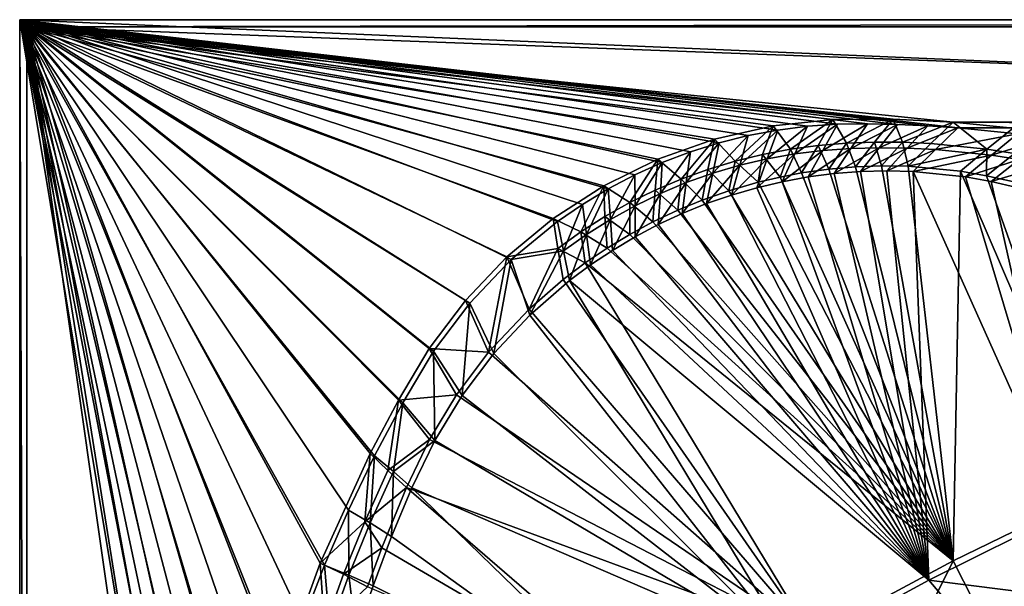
# Model space of a CAD drawing. Header units: metres. Extents: x 0 to 1501, y -1015 to 0.
# Tile 8 of 20: x 0 to 421, y -242 to 0. Entities that reach past the tile are written whole.
import ezdxf

# ---------------------------------------------------------------- set-up
doc = ezdxf.new("R2010")
doc.units = ezdxf.units.M

msp = doc.modelspace()

# ---------------------------------------------------------------- linework, layer by layer
at = {"layer": 'None'}
for points in [[(0, -850), (78.854172, -474.309357), (0, 0)], [(78.854172, -474.309357), (83.495163, -432.516235), (0, 0)], [(0, 0), (83.495163, -432.516235), (85.87072, -406.917908)], [(388.253143, -45.290897), (401.079681, -46.141403), (0, 0)], [(401.079681, -46.141403), (1063.192383, -45.303387), (0, 0)], [(0, 0), (1063.192383, -45.303387), (1500, 0)], [(85.87072, -406.917908), (89.256668, -381.433502), (0, 0)], [(89.256668, -381.433502), (93.647705, -356.102966), (0, 0)], [(0, 0), (93.647705, -356.102966), (99.036972, -330.965851)], [(99.036972, -330.965851), (105.416031, -306.061523), (0, 0)], [(105.416031, -306.061523), (112.77491, -281.428925), (0, 0)], [(0, 0), (112.77491, -281.428925), (121.102089, -257.106567)], [(121.102089, -257.106567), (130.384552, -233.132538), (0, 0)], [(130.384552, -233.132538), (140.607773, -209.544327), (0, 0)], [(0, 0), (140.607773, -209.544327), (151.755753, -186.378815)], [(151.755753, -186.378815), (163.811066, -163.672256), (0, 0)], [(163.811066, -163.672256), (176.96431, -141.589706), (0, 0)], [(0, 0), (176.96431, -141.589706), (192.419769, -121.062584)], [(192.419769, -121.062584), (210.189285, -102.502441), (0, 0)], [(210.189285, -102.502441), (230.024597, -86.168587), (0, 0)], [(0, 0), (230.024597, -86.168587), (240.631348, -78.909134)], [(240.631348, -78.909134), (251.64859, -72.289207), (0, 0)], [(251.64859, -72.289207), (263.037811, -66.331955), (0, 0)], [(0, 0), (263.037811, -66.331955), (274.759186, -61.058205)], [(274.759186, -61.058205), (286.771729, -56.486389), (0, 0)], [(286.771729, -56.486389), (299.033478, -52.632484), (0, 0)], [(0, 0), (299.033478, -52.632484), (311.501556, -49.509968)], [(311.501556, -49.509968), (324.132355, -47.129757), (0, 0)], [(324.132355, -47.129757), (336.881775, -45.500168), (0, 0)], [(0, 0), (336.881775, -45.500168), (349.7052, -44.626896)], [(349.7052, -44.626896), (362.558105, -44.484711), (0, 0)], [(362.558105, -44.484711), (375.410309, -44.738567), (0, 0)], [(0, 0), (375.410309, -44.738567), (388.253143, -45.290897)], [(1500, 0), (1500, 0, -45), (0, 0)], [(1500, 0, -45), (0, 0, -45), (0, 0)], [(0, 0, -45), (0, -850, -45), (0, 0)], [(0, -850, -45), (0, -850), (0, 0)], [(0, 0, -45), (1500, 0, -45), (3, -3, -45)], [(0, -850, -45), (0, 0, -45), (3, -848.404846, -45)], [(0, 0, -45), (3, -3, -45), (3, -848.404846, -45)], [(1500, 0, -45), (1497.155151, -3, -45), (3, -3, -45)], [(81.709419, -431.808838, -3.000002), (77.500778, -469.092346, -3), (3, -3, -3)], [(77.500778, -469.092346, -3), (74.848244, -506.518768, -3), (3, -3, -3)], [(3, -3, -3), (74.848244, -506.518768, -3), (3, -848.404846, -3)], [(1497.155151, -3, -3), (1062.936401, -42.705982, -3), (3, -3, -3)], [(1062.936401, -42.705982, -3), (399.166199, -43.825584, -3), (3, -3, -3)], [(3, -3, -3), (399.166199, -43.825584, -3), (373.46463, -42.534668, -3)], [(373.46463, -42.534668, -3), (347.733887, -42.610607, -3), (3, -3, -3)], [(347.733887, -42.610607, -3), (322.158539, -45.351303, -3), (3, -3, -3)], [(3, -3, -3), (322.158539, -45.351303, -3), (297.077393, -51.056458, -3)], [(297.077393, -51.056458, -3), (272.833038, -59.648415, -3), (3, -3, -3)], [(272.833038, -59.648415, -3), (249.75647, -71.009911, -3), (3, -3, -3)], [(3, -3, -3), (249.75647, -71.009911, -3), (228.162781, -84.985733, -3)], [(228.162781, -84.985733, -3), (208.346649, -101.38488, -3), (3, -3, -3)], [(208.346649, -101.38488, -3), (190.578308, -119.983208, -3), (3, -3, -3)], [(3, -3, -3), (190.578308, -119.983208, -3), (175.099884, -140.526581, -3)], [(175.099884, -140.526581, -3), (161.911987, -162.618973, -3), (3, -3, -3)], [(161.911987, -162.618973, -3), (149.863449, -185.358902, -3), (3, -3, -3)], [(3, -3, -3), (149.863449, -185.358902, -3), (128.526688, -232.186569, -3)], [(128.526688, -232.186569, -3), (110.945442, -280.549652, -3), (3, -3, -3)], [(110.945442, -280.549652, -3), (97.229225, -330.147552, -3), (3, -3, -3)], [(3, -3, -3), (97.229225, -330.147552, -3), (87.463554, -380.671967, -3)], [(87.463554, -380.671967, -3), (81.709419, -431.808838, -3.000002), (3, -3, -3)], [(3, -848.404846, -45), (3, -3, -45), (3, -848.404846, -3)], [(3, -3, -45), (3, -3, -3), (3, -848.404846, -3)], [(3, -3, -3), (3, -3, -45), (1497.155151, -3, -3)], [(3, -3, -45), (1497.155151, -3, -45), (1497.155151, -3, -3)], [(297.077393, -51.056458, -3), (322.158539, -45.351303, -3), (305.894653, -60.47443, -32.443645)], [(322.158539, -45.351303, -3), (317.654816, -57.590157, -32.427799), (305.894653, -60.47443, -32.443645)], [(317.654816, -57.590157, -32.427799), (322.158539, -45.351303, -3), (329.533875, -55.331432, -32.408665)], [(331.505432, -57.284966, -29.968481), (336.881775, -45.500168), (319.657227, -59.382248, -29.967352)], [(336.881775, -45.500168), (324.132355, -47.129757), (319.657227, -59.382248, -29.967352)], [(322.158539, -45.351303, -3), (347.733887, -42.610607, -3), (329.533875, -55.331432, -32.408665)], [(329.533875, -55.331432, -32.408665), (347.733887, -42.610607, -3), (341.492828, -53.702782, -32.386467)], [(343.449188, -55.847286, -29.969612), (349.7052, -44.626896), (331.505432, -57.284966, -29.968481)], [(349.7052, -44.626896), (336.881775, -45.500168), (331.505432, -57.284966, -29.968481)], [(347.733887, -42.610607, -3), (353.496124, -52.699078, -32.36232), (341.492828, -53.702782, -32.386467)], [(355.451721, -55.059212, -29.970741), (362.558105, -44.484711), (343.449188, -55.847286, -29.969612)], [(362.558105, -44.484711), (349.7052, -44.626896), (343.449188, -55.847286, -29.969612)], [(347.733887, -42.610607, -3), (373.46463, -42.534668, -3), (353.496124, -52.699078, -32.36232)], [(373.46463, -42.534668, -3), (365.522705, -52.275368, -32.340973), (353.496124, -52.699078, -32.36232)], [(375.410309, -44.738567), (362.558105, -44.484711), (355.451721, -55.059212, -29.970741)], [(367.483398, -54.755104, -29.971872), (375.410309, -44.738567), (355.451721, -55.059212, -29.970741)], [(365.522705, -52.275368, -32.340973), (373.46463, -42.534668, -3), (377.555084, -52.3764, -32.328094)], [(388.253143, -45.290897), (375.410309, -44.738567), (367.483398, -54.755104, -29.971872)], [(379.525238, -54.88731, -29.973001), (388.253143, -45.290897), (367.483398, -54.755104, -29.971872)], [(373.46463, -42.534668, -3), (399.166199, -43.825584, -3), (377.555084, -52.3764, -32.328094)], [(377.555084, -52.3764, -32.328094), (399.166199, -43.825584, -3), (389.575928, -52.946926, -32.329376)], [(401.079681, -46.141403), (388.253143, -45.290897), (379.525238, -54.88731, -29.973001)], [(391.559052, -55.45607, -29.974133), (401.079681, -46.141403), (379.525238, -54.88731, -29.973001)], [(399.166199, -43.825584, -3), (413.520233, -55.343662, -32.385853), (389.575928, -52.946926, -32.329376)], [(426.656219, -48.734936), (401.079681, -46.141403), (391.559052, -55.45607, -29.974133)], [(1062.936401, -42.705982, -3), (1001.775391, -47.370544, -3), (399.166199, -43.825584, -3)], [(1001.775391, -47.370544, -3), (424.775909, -46.351501, -3), (399.166199, -43.825584, -3)], [(399.166199, -43.825584, -3), (424.775909, -46.351501, -3), (413.520233, -55.343662, -32.385853)], [(1063.192383, -45.303387), (401.079681, -46.141403), (1002.230469, -49.94701)], [(401.079681, -46.141403), (426.656219, -48.734936), (1002.230469, -49.94701)], [(307.941132, -62.132927, -29.966221), (311.501556, -49.509968), (296.393341, -65.528755, -29.96509)], [(311.501556, -49.509968), (299.033478, -52.632484), (296.393341, -65.528755, -29.96509)], [(319.657227, -59.382248, -29.967352), (324.132355, -47.129757), (307.941132, -62.132927, -29.966221)], [(324.132355, -47.129757), (311.501556, -49.509968), (307.941132, -62.132927, -29.966221)], [(415.530151, -57.900005, -29.976393), (426.656219, -48.734936), (391.559052, -55.45607, -29.974133)], [(424.775909, -46.351501, -3), (425.418915, -57.156281, -32.436409), (413.520233, -55.343662, -32.385853)], [(439.392426, -50.476563), (426.656219, -48.734936), (415.530151, -57.900005, -29.976393)], [(427.431122, -59.772289, -29.977522), (439.392426, -50.476563), (415.530151, -57.900005, -29.976393)], [(272.833038, -59.648415, -3), (297.077393, -51.056458, -3), (282.886932, -68.101555, -32.464512)], [(282.886932, -68.101555, -32.464512), (297.077393, -51.056458, -3), (294.292358, -63.979736, -32.455959)], [(296.393341, -65.528755, -29.96509), (299.033478, -52.632484), (285.049561, -69.559471, -29.963961)], [(299.033478, -52.632484), (286.771729, -56.486389), (285.049561, -69.559471, -29.963961)], [(297.077393, -51.056458, -3), (305.894653, -60.47443, -32.443645), (294.292358, -63.979736, -32.455959)], [(334.345917, -65.492287, -63), (329.533875, -55.331432, -32.408665), (341.492828, -53.702782, -32.386467)], [(345.971069, -63.845036, -63), (334.345917, -65.492287, -63), (341.492828, -53.702782, -32.386467)], [(341.492828, -53.702782, -32.386467), (353.496124, -52.699078, -32.36232), (345.971069, -63.845036, -63)], [(353.496124, -52.699078, -32.36232), (357.359863, -62.84116, -63), (345.971069, -63.845036, -63)], [(353.496124, -52.699078, -32.36232), (365.522705, -52.275368, -32.340973), (357.359863, -62.84116, -63)], [(365.522705, -52.275368, -32.340973), (368.531097, -62.440369, -63), (357.359863, -62.84116, -63)], [(377.555084, -52.3764, -32.328094), (368.531097, -62.440369, -63), (365.522705, -52.275368, -32.340973)], [(379.852753, -62.621029, -63), (368.531097, -62.440369, -63), (377.555084, -52.3764, -32.328094)], [(389.575928, -52.946926, -32.329376), (379.852753, -62.621029, -63), (377.555084, -52.3764, -32.328094)], [(389.575928, -52.946926, -32.329376), (413.520233, -55.343662, -32.385853), (379.852753, -62.621029, -63)], [(285.049561, -69.559471, -29.963961), (286.771729, -56.486389), (273.944824, -74.212845, -29.96283)], [(286.771729, -56.486389), (274.759186, -61.058205), (273.944824, -74.212845, -29.96283)], [(305.894653, -60.47443, -32.443645), (317.654816, -57.590157, -32.427799), (315.82373, -69.430862, -63)], [(319.657227, -59.382248, -29.967352), (315.129333, -71.78537, -60), (331.505432, -57.284966, -29.968481)], [(315.129333, -71.78537, -60), (326.078156, -69.215179, -60), (331.505432, -57.284966, -29.968481)], [(317.654816, -57.590157, -32.427799), (325.194458, -67.23304, -63), (315.82373, -69.430862, -63)], [(325.194458, -67.23304, -63), (317.654816, -57.590157, -32.427799), (329.533875, -55.331432, -32.408665)], [(334.345917, -65.492287, -63), (325.194458, -67.23304, -63), (329.533875, -55.331432, -32.408665)], [(331.505432, -57.284966, -29.968481), (326.078156, -69.215179, -60), (343.449188, -55.847286, -29.969612)], [(326.078156, -69.215179, -60), (337.144043, -67.207878, -60), (343.449188, -55.847286, -29.969612)], [(343.449188, -55.847286, -29.969612), (337.144043, -67.207878, -60), (355.451721, -55.059212, -29.970741)], [(337.144043, -67.207878, -60), (348.298065, -65.7687, -60), (355.451721, -55.059212, -29.970741)], [(355.451721, -55.059212, -29.970741), (348.298065, -65.7687, -60), (367.483398, -54.755104, -29.971872)], [(348.298065, -65.7687, -60), (359.511047, -64.901413, -60), (367.483398, -54.755104, -29.971872)], [(367.483398, -54.755104, -29.971872), (359.511047, -64.901413, -60), (379.525238, -54.88731, -29.973001)], [(359.511047, -64.901413, -60), (370.753693, -64.608284, -60), (379.525238, -54.88731, -29.973001)], [(379.525238, -54.88731, -29.973001), (370.753693, -64.608284, -60), (391.559052, -55.45607, -29.974133)], [(370.753693, -64.608284, -60), (381.996643, -64.890083, -60), (391.559052, -55.45607, -29.974133)], [(413.520233, -55.343662, -32.385853), (402.313171, -64.736946, -63), (379.852753, -62.621029, -63)], [(391.559052, -55.45607, -29.974133), (381.996643, -64.890083, -60), (415.530151, -57.900005, -29.976393)], [(381.996643, -64.890083, -60), (404.365936, -67.173996, -60), (415.530151, -57.900005, -29.976393)], [(413.437164, -66.667053, -63), (402.313171, -64.736946, -63), (413.520233, -55.343662, -32.385853)], [(415.530151, -57.900005, -29.976393), (404.365936, -67.173996, -60), (427.431122, -59.772289, -29.977522)], [(413.520233, -55.343662, -32.385853), (425.418915, -57.156281, -32.436409), (413.437164, -66.667053, -63)], [(425.418915, -57.156281, -32.436409), (424.45047, -69.160385, -63), (413.437164, -66.667053, -63)], [(249.75647, -71.009911, -3), (272.833038, -59.648415, -3), (260.822662, -78.176674, -32.469391)], [(272.833038, -59.648415, -3), (271.717377, -72.835373, -32.469067), (260.822662, -78.176674, -32.469391)], [(274.759186, -61.058205), (263.037811, -66.331955), (263.113464, -79.474678, -29.9617)], [(273.944824, -74.212845, -29.96283), (274.759186, -61.058205), (263.113464, -79.474678, -29.9617)], [(271.717377, -72.835373, -32.469067), (272.833038, -59.648415, -3), (282.886932, -68.101555, -32.464512)], [(296.393341, -65.528755, -29.96509), (293.696808, -78.586082, -60), (307.941132, -62.132927, -29.966221)], [(293.696808, -78.586082, -60), (304.326141, -74.911728, -60), (307.941132, -62.132927, -29.966221)], [(294.292358, -63.979736, -32.455959), (305.894653, -60.47443, -32.443645), (303.215485, -73.074867, -63)], [(305.894653, -60.47443, -32.443645), (315.82373, -69.430862, -63), (303.215485, -73.074867, -63)], [(307.941132, -62.132927, -29.966221), (304.326141, -74.911728, -60), (319.657227, -59.382248, -29.967352)], [(304.326141, -74.911728, -60), (315.129333, -71.78537, -60), (319.657227, -59.382248, -29.967352)], [(345.971069, -63.845036, -63), (357.359863, -62.84116, -63), (399.088593, -231.218933, -63)], [(399.088593, -231.218933, -63), (357.359863, -62.84116, -63), (368.531097, -62.440369, -63)], [(368.531097, -62.440369, -63), (379.852753, -62.621029, -63), (399.088593, -231.218933, -63)], [(379.852753, -62.621029, -63), (402.313171, -64.736946, -63), (399.088593, -231.218933, -63)], [(404.365936, -67.173996, -60), (415.433502, -69.171715, -60), (427.431122, -59.772289, -29.977522)], [(427.431122, -59.772289, -29.977522), (415.433502, -69.171715, -60), (439.254242, -62.064102, -29.978653)], [(415.433502, -69.171715, -60), (426.389282, -71.713127, -60), (439.254242, -62.064102, -29.978653)], [(263.037811, -66.331955), (251.64859, -72.289207), (252.588959, -85.328896, -29.960569)], [(263.113464, -79.474678, -29.9617), (263.037811, -66.331955), (252.588959, -85.328896, -29.960569)], [(291.827179, -77.075211, -63), (282.886932, -68.101555, -32.464512), (294.292358, -63.979736, -32.455959)], [(285.049561, -69.559471, -29.963961), (283.269165, -82.798828, -60), (296.393341, -65.528755, -29.96509)], [(283.269165, -82.798828, -60), (293.696808, -78.586082, -60), (296.393341, -65.528755, -29.96509)], [(303.215485, -73.074867, -63), (291.827179, -77.075211, -63), (294.292358, -63.979736, -32.455959)], [(315.82373, -69.430862, -63), (325.194458, -67.23304, -63), (399.088593, -231.218933, -63)], [(399.088593, -231.218933, -63), (325.194458, -67.23304, -63), (334.345917, -65.492287, -63)], [(388.778107, -239.459717, -60), (337.144043, -67.207878, -60), (326.078156, -69.215179, -60)], [(334.345917, -65.492287, -63), (345.971069, -63.845036, -63), (399.088593, -231.218933, -63)], [(348.298065, -65.7687, -60), (337.144043, -67.207878, -60), (388.778107, -239.459717, -60)], [(359.511047, -64.901413, -60), (348.298065, -65.7687, -60), (388.778107, -239.459717, -60)], [(388.778107, -239.459717, -60), (370.753693, -64.608284, -60), (359.511047, -64.901413, -60)], [(381.996643, -64.890083, -60), (370.753693, -64.608284, -60), (388.778107, -239.459717, -60)], [(447.392609, -210.439255, -60), (404.365936, -67.173996, -60), (381.996643, -64.890083, -60)], [(447.392609, -210.439255, -60), (381.996643, -64.890083, -60), (388.778107, -239.459717, -60)], [(399.088593, -231.218933, -63), (402.313171, -64.736946, -63), (461.056213, -201.208572, -63)], [(402.313171, -64.736946, -63), (413.437164, -66.667053, -63), (461.056213, -201.208572, -63)], [(415.433502, -69.171715, -60), (404.365936, -67.173996, -60), (447.392609, -210.439255, -60)], [(461.056213, -201.208572, -63), (413.437164, -66.667053, -63), (424.45047, -69.160385, -63)], [(249.75647, -71.009911, -3), (240.011765, -90.658966, -32.456596), (228.162781, -84.985733, -3)], [(250.241776, -84.120934, -32.465248), (240.011765, -90.658966, -32.456596), (249.75647, -71.009911, -3)], [(260.822662, -78.176674, -32.469391), (250.241776, -84.120934, -32.465248), (249.75647, -71.009911, -3)], [(281.378815, -81.372177, -63), (271.717377, -72.835373, -32.469067), (282.886932, -68.101555, -32.464512)], [(273.944824, -74.212845, -29.96283), (273.070435, -87.538963, -60), (285.049561, -69.559471, -29.963961)], [(273.070435, -87.538963, -60), (283.269165, -82.798828, -60), (285.049561, -69.559471, -29.963961)], [(291.827179, -77.075211, -63), (281.378815, -81.372177, -63), (282.886932, -68.101555, -32.464512)], [(303.215485, -73.074867, -63), (315.82373, -69.430862, -63), (399.088593, -231.218933, -63)], [(326.078156, -69.215179, -60), (315.129333, -71.78537, -60), (388.778107, -239.459717, -60)], [(426.389282, -71.713127, -60), (415.433502, -69.171715, -60), (447.392609, -210.439255, -60)], [(251.64859, -72.289207), (240.631348, -78.909134), (242.403839, -91.757561, -29.95944)], [(252.588959, -85.328896, -29.960569), (251.64859, -72.289207), (242.403839, -91.757561, -29.95944)], [(260.822662, -78.176674, -32.469391), (271.717377, -72.835373, -32.469067), (270.78891, -86.380341, -63)], [(263.113464, -79.474678, -29.9617), (263.127258, -92.794098, -60), (273.944824, -74.212845, -29.96283)], [(263.127258, -92.794098, -60), (273.070435, -87.538963, -60), (273.944824, -74.212845, -29.96283)], [(271.717377, -72.835373, -32.469067), (281.378815, -81.372177, -63), (270.78891, -86.380341, -63)], [(399.088593, -231.218933, -63), (291.827179, -77.075211, -63), (303.215485, -73.074867, -63)], [(388.778107, -239.459717, -60), (304.326141, -74.911728, -60), (293.696808, -78.586082, -60)], [(315.129333, -71.78537, -60), (304.326141, -74.911728, -60), (388.778107, -239.459717, -60)], [(240.631348, -78.909134), (230.024597, -86.168587), (232.589584, -98.740952, -29.958309)], [(242.403839, -91.757561, -29.95944), (240.631348, -78.909134), (232.589584, -98.740952, -29.958309)], [(260.824677, -91.738281, -63), (250.241776, -84.120934, -32.465248), (260.822662, -78.176674, -32.469391)], [(252.588959, -85.328896, -29.960569), (253.465637, -98.550499, -60), (263.113464, -79.474678, -29.9617)], [(253.465637, -98.550499, -60), (263.127258, -92.794098, -60), (263.113464, -79.474678, -29.9617)], [(270.78891, -86.380341, -63), (260.824677, -91.738281, -63), (260.822662, -78.176674, -32.469391)], [(281.378815, -81.372177, -63), (291.827179, -77.075211, -63), (399.088593, -231.218933, -63)], [(293.696808, -78.586082, -60), (283.269165, -82.798828, -60), (388.778107, -239.459717, -60)], [(251.136566, -97.599823, -63), (240.011765, -90.658966, -32.456596), (250.241776, -84.120934, -32.465248)], [(260.824677, -91.738281, -63), (251.136566, -97.599823, -63), (250.241776, -84.120934, -32.465248)], [(270.78891, -86.380341, -63), (281.378815, -81.372177, -63), (399.088593, -231.218933, -63)], [(283.269165, -82.798828, -60), (273.070435, -87.538963, -60), (388.778107, -239.459717, -60)], [(228.162781, -84.985733, -3), (230.161957, -97.763412, -32.444149), (208.346649, -101.38488, -3)], [(232.589584, -98.740952, -29.958309), (230.024597, -86.168587), (210.189285, -102.502441)], [(240.011765, -90.658966, -32.456596), (230.161957, -97.763412, -32.444149), (228.162781, -84.985733, -3)], [(242.403839, -91.757561, -29.95944), (244.110809, -104.793121, -60), (252.588959, -85.328896, -29.960569)], [(244.110809, -104.793121, -60), (253.465637, -98.550499, -60), (252.588959, -85.328896, -29.960569)], [(399.088593, -231.218933, -63), (260.824677, -91.738281, -63), (270.78891, -86.380341, -63)], [(388.778107, -239.459717, -60), (273.070435, -87.538963, -60), (263.127258, -92.794098, -60)], [(241.751526, -103.950317, -63), (230.161957, -97.763412, -32.444149), (240.011765, -90.658966, -32.456596)], [(232.589584, -98.740952, -29.958309), (235.087234, -111.505646, -60), (242.403839, -91.757561, -29.95944)], [(235.087234, -111.505646, -60), (244.110809, -104.793121, -60), (242.403839, -91.757561, -29.95944)], [(251.136566, -97.599823, -63), (241.751526, -103.950317, -63), (240.011765, -90.658966, -32.456596)], [(251.136566, -97.599823, -63), (260.824677, -91.738281, -63), (399.088593, -231.218933, -63)], [(263.127258, -92.794098, -60), (253.465637, -98.550499, -60), (388.778107, -239.459717, -60)], [(230.161957, -97.763412, -32.444149), (217.894089, -123.627129, -63), (208.346649, -101.38488, -3)], [(210.189285, -102.502441), (218.127197, -126.269089, -60), (232.589584, -98.740952, -29.958309)], [(232.326202, -111.067528, -63), (217.894089, -123.627129, -63), (230.161957, -97.763412, -32.444149)], [(218.127197, -126.269089, -60), (235.087234, -111.505646, -60), (232.589584, -98.740952, -29.958309)], [(241.751526, -103.950317, -63), (232.326202, -111.067528, -63), (230.161957, -97.763412, -32.444149)], [(241.751526, -103.950317, -63), (251.136566, -97.599823, -63), (399.088593, -231.218933, -63)], [(253.465637, -98.550499, -60), (244.110809, -104.793121, -60), (388.778107, -239.459717, -60)], [(200.521835, -142.091736, -63), (190.578308, -119.983208, -3), (208.346649, -101.38488, -3)], [(192.419769, -121.062584), (202.762695, -142.686584, -60), (210.189285, -102.502441)], [(208.346649, -101.38488, -3), (217.894089, -123.627129, -63), (200.521835, -142.091736, -63)], [(202.762695, -142.686584, -60), (218.127197, -126.269089, -60), (210.189285, -102.502441)], [(232.326202, -111.067528, -63), (241.751526, -103.950317, -63), (338.559021, -263.662933, -63)], [(388.778107, -239.459717, -60), (244.110809, -104.793121, -60), (235.087234, -111.505646, -60)], [(241.751526, -103.950317, -63), (399.088593, -231.218933, -63), (338.559021, -263.662933, -63)], [(338.559021, -263.662933, -63), (217.894089, -123.627129, -63), (232.326202, -111.067528, -63)], [(235.087234, -111.505646, -60), (218.127197, -126.269089, -60), (331.342438, -270.748566, -60)], [(388.778107, -239.459717, -60), (235.087234, -111.505646, -60), (331.342438, -270.748566, -60)], [(175.099884, -140.526581, -3), (190.578308, -119.983208, -3), (200.521835, -142.091736, -63)], [(176.96431, -141.589706), (189.154251, -160.586639, -60), (192.419769, -121.062584)], [(189.154251, -160.586639, -60), (202.762695, -142.686584, -60), (192.419769, -121.062584)], [(200.521835, -142.091736, -63), (217.894089, -123.627129, -63), (338.559021, -263.662933, -63)], [(331.342438, -270.748566, -60), (218.127197, -126.269089, -60), (202.762695, -142.686584, -60)], [(161.911987, -162.618973, -3), (175.099884, -140.526581, -3), (186.757431, -160.314926, -63)], [(163.811066, -163.672256), (177.444016, -179.782272, -60), (176.96431, -141.589706)], [(186.757431, -160.314926, -63), (175.099884, -140.526581, -3), (200.521835, -142.091736, -63)], [(177.444016, -179.782272, -60), (189.154251, -160.586639, -60), (176.96431, -141.589706)], [(186.757431, -160.314926, -63), (200.521835, -142.091736, -63), (338.559021, -263.662933, -63)], [(202.762695, -142.686584, -60), (189.154251, -160.586639, -60), (331.342438, -270.748566, -60)], [(149.863449, -185.358902, -3), (161.911987, -162.618973, -3), (157.368515, -192.640686, -32.31818)], [(151.755753, -186.378815), (159.771393, -193.092148, -29.947008), (163.811066, -163.672256)], [(161.911987, -162.618973, -3), (175.197647, -179.366959, -63), (157.368515, -192.640686, -32.31818)], [(159.771393, -193.092148, -29.947008), (177.444016, -179.782272, -60), (163.811066, -163.672256)], [(175.197647, -179.366959, -63), (161.911987, -162.618973, -3), (186.757431, -160.314926, -63)], [(338.559021, -263.662933, -63), (175.197647, -179.366959, -63), (186.757431, -160.314926, -63)], [(189.154251, -160.586639, -60), (177.444016, -179.782272, -60), (331.342438, -270.748566, -60)], [(157.368515, -192.640686, -32.31818), (175.197647, -179.366959, -63), (165.431885, -199.850052, -63)], [(159.771393, -193.092148, -29.947008), (167.701416, -200.049957, -60), (177.444016, -179.782272, -60)], [(165.431885, -199.850052, -63), (175.197647, -179.366959, -63), (338.559021, -263.662933, -63)], [(331.342438, -270.748566, -60), (177.444016, -179.782272, -60), (167.701416, -200.049957, -60)], [(128.526688, -232.186569, -3), (149.863449, -185.358902, -3), (147.526169, -214.594452, -32.354134)], [(140.607773, -209.544327), (149.867401, -215.049133, -29.944748), (151.755753, -186.378815)], [(149.863449, -185.358902, -3), (157.368515, -192.640686, -32.31818), (147.526169, -214.594452, -32.354134)], [(149.867401, -215.049133, -29.944748), (159.771393, -193.092148, -29.947008), (151.755753, -186.378815)], [(147.526169, -214.594452, -32.354134), (157.368515, -192.640686, -32.31818), (165.431885, -199.850052, -63)], [(149.867401, -215.049133, -29.944748), (159.037781, -220.808853, -60), (159.771393, -193.092148, -29.947008)], [(159.037781, -220.808853, -60), (167.701416, -200.049957, -60), (159.771393, -193.092148, -29.947008)], [(147.526169, -214.594452, -32.354134), (165.431885, -199.850052, -63), (154.862213, -225.686035, -63)], [(279.604767, -298.438782, -63), (154.862213, -225.686035, -63), (165.431885, -199.850052, -63)], [(167.701416, -200.049957, -60), (159.037781, -220.808853, -60), (275.17334, -304.257996, -60)], [(279.604767, -298.438782, -63), (165.431885, -199.850052, -63), (338.559021, -263.662933, -63)], [(331.342438, -270.748566, -60), (167.701416, -200.049957, -60), (275.17334, -304.257996, -60)], [(420.990051, -274.161865, -406), (399.088593, -231.218933, -63), (461.056213, -201.208572, -63)], [(481.171814, -245.016495, -406), (420.990051, -274.161865, -406), (461.056213, -201.208572, -63)], [(130.384552, -233.132538), (140.793228, -237.363297, -29.942488), (140.607773, -209.544327)], [(140.793228, -237.363297, -29.942488), (149.867401, -215.049133, -29.944748), (140.607773, -209.544327)], [(388.778107, -239.459717, -60), (468.99173, -249.541901, -377.175201), (447.392609, -210.439255, -60)], [(128.526688, -232.186569, -3), (147.526169, -214.594452, -32.354134), (138.527863, -236.900589, -32.405872)], [(138.527863, -236.900589, -32.405872), (147.526169, -214.594452, -32.354134), (154.862213, -225.686035, -63)], [(140.793228, -237.363297, -29.942488), (151.108994, -241.85939, -60), (149.867401, -215.049133, -29.944748)], [(151.108994, -241.85939, -60), (159.037781, -220.808853, -60), (149.867401, -215.049133, -29.944748)], [(275.17334, -304.257996, -60), (159.037781, -220.808853, -60), (151.108994, -241.85939, -60)], [(154.862213, -225.686035, -63), (148.725723, -242.349274, -63), (138.527863, -236.900589, -32.405872)], [(148.725723, -242.349274, -63), (154.862213, -225.686035, -63), (279.604767, -298.438782, -63)], [(362.194397, -305.676514, -406), (338.559021, -263.662933, -63), (399.088593, -231.218933, -63)], [(420.990051, -274.161865, -406), (362.194397, -305.676514, -406), (399.088593, -231.218933, -63)], [(110.945442, -280.549652, -3), (128.526688, -232.186569, -3), (130.362122, -259.539734, -32.452827)], [(121.102089, -257.106567), (132.561752, -260.003174, -29.940228), (130.384552, -233.132538)], [(130.362122, -259.539734, -32.452827), (128.526688, -232.186569, -3), (138.527863, -236.900589, -32.405872)], [(132.561752, -260.003174, -29.940228), (140.793228, -237.363297, -29.942488), (130.384552, -233.132538)], [(148.725723, -242.349274, -63), (130.362122, -259.539734, -32.452827), (138.527863, -236.900589, -32.405872)], [(132.561752, -260.003174, -29.940228), (143.92485, -263.175537, -60), (140.793228, -237.363297, -29.942488)], [(143.92485, -263.175537, -60), (151.108994, -241.85939, -60), (140.793228, -237.363297, -29.942488)], [(331.342438, -270.748566, -60), (418.180939, -274.449921, -377.175201), (388.778107, -239.459717, -60)], [(418.180939, -274.449921, -377.175201), (468.99173, -249.541901, -377.175201), (388.778107, -239.459717, -60)], [(151.108994, -241.85939, -60), (143.92485, -263.175537, -60), (275.17334, -304.257996, -60)]]:
    msp.add_3dface(points, dxfattribs=at)

doc.saveas('drawing.dxf')
